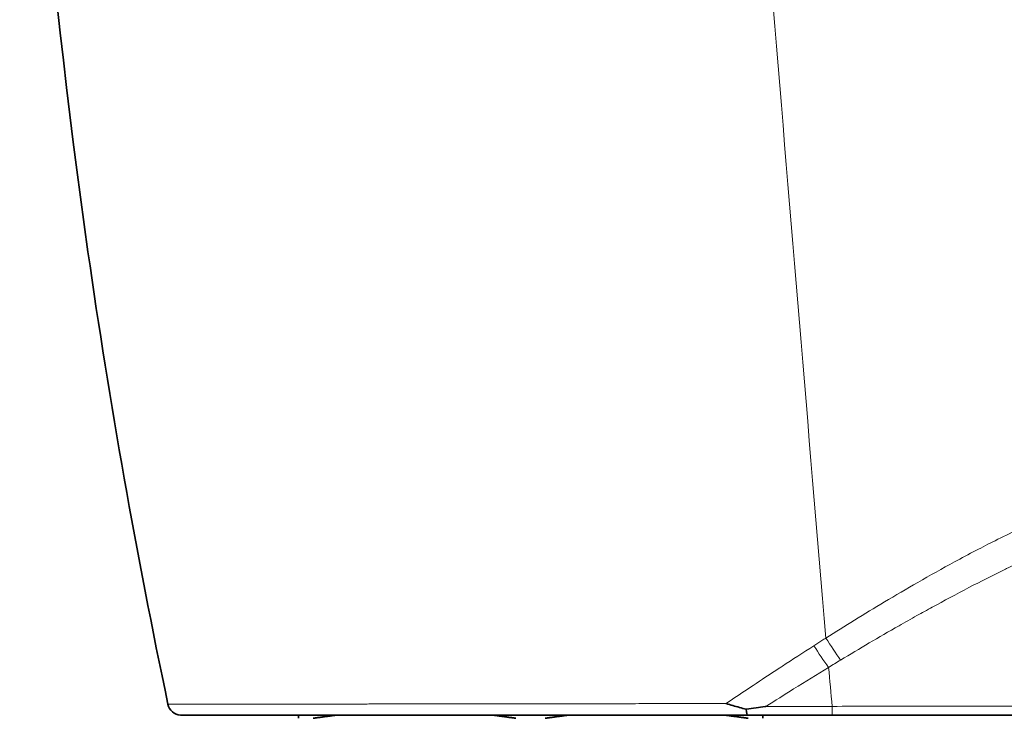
# Model space of a CAD drawing. Header units: millimetres. Extents: x 5 to 589, y 5 to 415.
# Tile 4 of 256: x 149 to 170, y 87 to 102. Entities that reach past the tile are written whole.
import ezdxf

# ---------------------------------------------------------------- set-up
doc = ezdxf.new("R2010")
doc.units = ezdxf.units.MM
doc.layers.add('Sichtbar (ISO)', color=7, linetype='Continuous', lineweight=35)
doc.layers.add('Sichtbar schmal (ISO)', color=7, linetype='Continuous', lineweight=18)

msp = doc.modelspace()

# ---------------------------------------------------------------- linework, layer by layer
at = {"layer": 'Sichtbar (ISO)'}
for p, q in [((169.9251833, 87.05836566), (169.92519982, 87.05836125)), ((153.26475867, 86.86351891), (153.14459857, 86.8635189)), ((153.52925494, 86.86351891), (153.26475867, 86.86351891)), ((154.45674454, 86.86351891), (154.03945266, 86.86351891)), ((154.61431142, 86.86351891), (154.45674454, 86.8635189)), ((155.193479, 86.86351891), (154.61431142, 86.86351891)), ((156.28885071, 86.86351891), (155.7647757, 86.86351891)), ((156.35191939, 86.8635189), (156.28885071, 86.8635189)), ((156.85814219, 86.86351891), (156.35191939, 86.86351891)), ((157.81358869, 86.86351891), (157.36063799, 86.86351891)), ((157.87678563, 86.8635189), (157.81358869, 86.8635189)), ((158.29330858, 86.86351891), (157.87678563, 86.86351891)), ((159.04249605, 86.86351891), (158.70334229, 86.86351891)), ((159.09985261, 86.8635189), (159.04249605, 86.8635189)), ((159.75616353, 86.86351891), (159.09985261, 86.86351891)), ((160.07983366, 86.86351891), (159.75616353, 86.86351891)), ((160.81998147, 86.86351891), (160.07983366, 86.86351891)), ((162.18679862, 86.86351891), (161.68947374, 86.86351891)), ((162.45095785, 86.8635189), (162.18679862, 86.8635189)), ((162.75292747, 86.86351891), (162.45095785, 86.86351891)), ((166.56849969, 86.86351891), (164.74199958, 86.86351891)), ((178.19751551, 86.86351891), (166.5684997, 86.86351891))]:
    msp.add_line(p, q, dxfattribs=at)
msp.add_arc((152.55145018, 87.16351891), 0.3, 191.916154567, 265.210975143, dxfattribs=at)
msp.add_ellipse((164.7419559, 87.16354962), major_axis=(-0.0000441, 0.30003077), ratio=0.0961255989, start_param=2.178350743, end_param=3.1415778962, dxfattribs=at)
for points in [[(149.06236745, 115.79560566), (149.14553315, 109.45089397), (149.63605834, 103.13559397), (150.53394303, 96.84970566)], [(150.53394303, 96.84970566), (150.99921648, 93.59243113), (151.57387378, 90.34305421), (152.25791495, 87.1015749)], [(164.71830157, 86.99227021), (164.66919929, 87.0046732), (164.57133842, 87.0307276), (164.42576426, 87.07263475), (164.32945163, 87.10190367), (164.28150651, 87.116706)], [(152.8857101, 86.86351891), (152.82003219, 86.86351893), (152.76389359, 86.86351895), (152.71762955, 86.8635189)], [(154.03945266, 86.86351891), (153.85370798, 86.8635189), (153.68293645, 86.86351891), (153.52925494, 86.86351891)], [(155.7647757, 86.86351891), (155.56651929, 86.86351891), (155.37586603, 86.86351891), (155.193479, 86.86351891)], [(157.36063799, 86.86351891), (157.18963446, 86.86351891), (157.0219289, 86.86351891), (156.85814219, 86.86351891)], [(158.70334229, 86.86351893), (158.56486273, 86.86351893), (158.42812121, 86.8635189), (158.29330858, 86.8635189)], [(161.68947374, 86.86351891), (161.39790468, 86.86351891), (161.10785894, 86.86351891), (160.81998147, 86.86351891)], [(164.74199958, 86.86351885), (164.07662201, 86.86351915), (163.41245742, 86.86351892), (162.75292747, 86.86351891)]]:
    msp.add_open_spline(points, degree=3, dxfattribs=at)
for points, knots in [([(165.1406677, 87.05415739), (165.13520237, 87.0533154), (165.1297365, 87.05247476), (165.1242701, 87.05163549), (165.05948469, 87.04168881), (164.99462393, 87.03193434), (164.92970131, 87.02240809), (164.85930069, 87.01207805), (164.7888273, 87.00201625), (164.71830157, 86.99227021)], [0, 0, 0, 0, 0.0389057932, 0.0389057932, 0.0389057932, 0.5, 0.5, 0.5, 1, 1, 1, 1]), ([(152.55394012, 86.86351821), (152.5531008, 86.8635182), (152.5524689, 86.86351823), (152.5517575, 86.86351842), (152.55157179, 86.86351848), (152.55122477, 86.86351879), (152.55112049, 86.86351882), (152.55069912, 86.86351973), (152.5505565, 86.86351974), (152.54976286, 86.86352348), (152.54944609, 86.86352324), (152.548002, 86.8635386), (152.54768817, 86.86354224), (152.54689332, 86.86355321), (152.54638824, 86.86356109), (152.54460772, 86.86359445), (152.5431227, 86.86363092), (152.53668892, 86.86384105), (152.531499, 86.8641394), (152.52640409, 86.86456625)], [0, 0, 0, 0, 0.012038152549, 0.012038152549, 0.018046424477, 0.018046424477, 0.021050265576, 0.021050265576, 0.022572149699, 0.022572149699, 0.023420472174, 0.023420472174, 0.02360702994, 0.02360702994, 0.023814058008, 0.023814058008, 0.024266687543, 0.024266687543, 0.02580160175, 0.02580160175, 0.02580160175, 0.02580160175]), ([(152.71762955, 86.86351891), (152.71751566, 86.86351891), (152.67363057, 86.86351889), (152.60876622, 86.8635188), (152.56707209, 86.86351923), (152.55623707, 86.86351851), (152.55394012, 86.86351847)], [0.896462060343, 0.896462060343, 0.896462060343, 0.896462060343, 0.896551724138, 0.931034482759, 0.965517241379, 0.985366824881, 0.985366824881, 0.985366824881, 0.985366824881]), ([(153.14459857, 86.86351891), (153.03955224, 86.86351891), (152.95535959, 86.8635189), (152.88576757, 86.86351891), (152.8857101, 86.86351891)], [0.827691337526, 0.827691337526, 0.827691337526, 0.827691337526, 0.862068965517, 0.862097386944, 0.862097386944, 0.862097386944, 0.862097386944])]:
    msp.add_open_spline(points, degree=3, knots=knots, dxfattribs=at)
for points, weights in [([(155.07277222, 86.86351891), (155.07268222, 86.83469292), (155.07258836, 86.79758304)], [1.80505670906, 1.78772634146, 1.76589963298]), ([(155.38837665, 86.79758304), (155.6372058, 86.83469292), (155.87581759, 86.86351891)], [1.76589963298, 1.78772634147, 1.80505670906]), ([(159.26817778, 86.86351891), (159.50678957, 86.83469292), (159.75561872, 86.79758304)], [1.80505670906, 1.78772634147, 1.76589963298]), ([(160.38755275, 86.79758304), (160.63647576, 86.83469292), (160.87517755, 86.86351891)], [1.76589963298, 1.78772634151, 1.80505670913]), ([(164.26881693, 86.86351895), (164.50751889, 86.83469295), (164.75644208, 86.79758304)], [1.80505673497, 1.78772635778, 1.76589963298]), ([(165.07258783, 86.79758304), (165.07268168, 86.83469292), (165.07277169, 86.86351891)], [1.76589963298, 1.78772634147, 1.80505670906]), ([(165.07405123, 86.86351891), (165.07414123, 86.83469292), (165.07423508, 86.79758304)], [1.80505670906, 1.78772634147, 1.76589963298])]:
    msp.add_rational_spline(points, weights, degree=2, dxfattribs=at)
at = {"layer": 'Sichtbar schmal (ISO)'}
for centre, major_axis, ratio, start_param, end_param in [((166.72739703, 88.78657256), (1.05428415, -1.69955433), 0.1930945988, 4.7455030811, 5.0362764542), ((166.47170457, 88.62722291), (1.06152224, -1.69504293), 0.1964112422, 4.7465506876, 5.0337126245), ((165.56378201, 39.44275493), (-10.46982841, 131.2483987), 0.0389918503, 5.0805127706, 5.0873788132), ((166.56849972, 87.16351891), (0, -0.3), 0.0082563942, 0.0000002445, 1.2021769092)]:
    msp.add_ellipse(centre, major_axis=major_axis, ratio=ratio, start_param=start_param, end_param=end_param, dxfattribs=at)
for points in [[(164.18781779, 115.79560566), (164.92058718, 106.67090222), (165.66956693, 97.58129963), (166.43431669, 88.52684437)], [(166.49107206, 87.89406634), (166.57787139, 87.946727), (166.66471203, 88.00050341), (166.75181588, 88.05269028)]]:
    msp.add_open_spline(points, degree=3, dxfattribs=at)
for points, knots in [([(178.19752763, 92.82355101), (177.61111022, 92.82355795), (177.00033345, 92.78412511), (176.36609707, 92.69959916), (176.11080467, 92.66557583), (175.85176949, 92.62423427), (175.58893251, 92.57522585), (175.31636919, 92.52440387), (175.03974326, 92.46541706), (174.75956362, 92.39804538), (174.30023917, 92.28759672), (173.83135095, 92.1545537), (173.35495543, 91.99855229), (173.14554723, 91.92997907), (172.93469423, 91.8569849), (172.72251922, 91.77957281), (172.52506043, 91.70752993), (172.32643129, 91.63162513), (172.12665782, 91.55191907), (171.77019955, 91.40969855), (171.4101006, 91.25536173), (171.04639634, 91.089258), (170.72706111, 90.94341761), (170.40494979, 90.78851241), (170.07980971, 90.62467606), (169.94300128, 90.55573903), (169.80565599, 90.48522203), (169.66775505, 90.41319398), (169.51392957, 90.33284828), (169.35945769, 90.25045903), (169.20437492, 90.16619433), (168.94221044, 90.02374645), (168.67830453, 89.87593262), (168.41249234, 89.72343293), (168.17504701, 89.58720765), (167.93607698, 89.44724975), (167.69555439, 89.30367496), (167.48183693, 89.17610092), (167.26689276, 89.04567205), (167.05090969, 88.91252618), (166.84627729, 88.78637761), (166.64071211, 88.65779022), (166.43431669, 88.52684437)], [0.00000019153, 0.00000019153, 0.00000019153, 0.00000019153, 0.1782507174, 0.1782507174, 0.1782507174, 0.25, 0.25, 0.25, 0.32440438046, 0.32440438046, 0.32440438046, 0.4463823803, 0.4463823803, 0.4463823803, 0.5, 0.5, 0.5, 0.54989876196, 0.54989876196, 0.54989876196, 0.63893373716, 0.63893373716, 0.63893373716, 0.71710715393, 0.71710715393, 0.71710715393, 0.75, 0.75, 0.75, 0.78669124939, 0.78669124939, 0.78669124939, 0.84871711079, 0.84871711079, 0.84871711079, 0.90412371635, 0.90412371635, 0.90412371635, 0.95335551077, 0.95335551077, 0.95335551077, 1, 1, 1, 1]), ([(166.75181597, 88.05269033), (166.95241756, 88.17432167), (167.15943932, 88.29798079), (167.36808645, 88.42072457), (167.5767336, 88.54346836), (167.78700643, 88.66529007), (168.01194819, 88.79325934), (168.13571722, 88.86367147), (168.26395878, 88.93594833), (168.39599328, 89.00958118), (168.5039225, 89.06977101), (168.61438327, 89.13086652), (168.72709315, 89.19259585), (168.97768592, 89.32984137), (169.23926096, 89.47021242), (169.51408327, 89.61324959), (169.76686575, 89.74481566), (170.03085576, 89.87863331), (170.30646914, 90.01300895), (170.33049957, 90.02472501), (170.35461853, 90.03644514), (170.37882596, 90.04816811), (170.68067677, 90.1943459), (170.99630858, 90.3410021), (171.3291793, 90.48715482), (171.66205002, 90.63330754), (172.01215956, 90.77895803), (172.38532114, 90.92245064), (172.75848273, 91.06594325), (173.15469636, 91.20727795), (173.57768734, 91.34157711), (173.78114216, 91.40617378), (173.99077719, 91.46909609), (174.20698072, 91.52957417), (174.44027329, 91.59483253), (174.68121588, 91.65724998), (174.93022548, 91.71563555), (175.41000433, 91.82812987), (175.91979367, 91.92585558), (176.46405921, 91.99694668), (177.00832475, 92.06803779), (177.58706654, 92.11249113), (178.19752217, 92.11248525)], [0.00000001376, 0.00000001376, 0.00000001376, 0.00000001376, 0.09090909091, 0.09090909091, 0.09090909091, 0.18181818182, 0.18181818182, 0.18181818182, 0.23183881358, 0.23183881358, 0.23183881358, 0.27272727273, 0.27272727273, 0.27272727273, 0.36363636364, 0.36363636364, 0.36363636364, 0.44725485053, 0.44725485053, 0.44725485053, 0.45454545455, 0.45454545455, 0.45454545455, 0.54545454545, 0.54545454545, 0.54545454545, 0.63636363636, 0.63636363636, 0.63636363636, 0.72727272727, 0.72727272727, 0.72727272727, 0.77099917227, 0.77099917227, 0.77099917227, 0.81818181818, 0.81818181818, 0.81818181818, 0.90909090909, 0.90909090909, 0.90909090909, 1, 1, 1, 1]), ([(166.17522969, 88.36095536), (166.20407955, 88.37880766), (166.23286362, 88.39727916), (166.26161812, 88.41593814), (166.29028371, 88.43453943), (166.31891989, 88.45332702), (166.34756982, 88.47187895), (166.37646297, 88.49058838), (166.40537001, 88.50905807), (166.43431361, 88.52684248)], [0, 0, 0, 0, 0.33307635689, 0.33307635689, 0.33307635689, 0.66512286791, 0.66512286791, 0.66512286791, 0.99998812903, 0.99998812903, 0.99998812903, 0.99998812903]), ([(164.28150657, 87.11670605), (164.42826505, 87.21513708), (164.58004334, 87.31651958), (164.73670111, 87.42062699), (164.7791969, 87.4488677), (164.8220517, 87.47730873), (164.86526271, 87.50594606), (165.04615902, 87.6258319), (165.23329827, 87.74915236), (165.42684497, 87.87579609), (165.44996519, 87.89092439), (165.47317685, 87.90610007), (165.49648023, 87.92132285), (165.7148636, 88.06398039), (165.94130234, 88.21078379), (166.17522969, 88.36095536)], [0, 0, 0, 0, 0.2622059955, 0.2622059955, 0.2622059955, 0.3333333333, 0.3333333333, 0.3333333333, 0.6310971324, 0.6310971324, 0.6310971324, 0.6666666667, 0.6666666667, 0.6666666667, 1, 1, 1, 1]), ([(165.1406677, 87.05415749), (165.3402684, 87.17940105), (165.53973464, 87.30495093), (165.73897293, 87.42958584), (165.99012097, 87.58669326), (166.24091072, 87.74234627), (166.4910719, 87.89406625)], [0, 0, 0, 0, 0.44237192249, 0.44237192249, 0.44237192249, 0.99999988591, 0.99999988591, 0.99999988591, 0.99999988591]), ([(164.28150656, 87.11670605), (164.04646491, 87.11616496), (163.82001673, 87.11566962), (163.60253075, 87.11521912), (163.38504478, 87.11476862), (163.17651993, 87.11436203), (162.97640424, 87.11399614), (162.81235951, 87.1136962), (162.65397804, 87.11342396), (162.50109015, 87.11317361), (162.46747241, 87.11311856), (162.4341203, 87.11306455), (162.40103612, 87.11301173), (162.21749059, 87.11271873), (162.04210747, 87.11245901), (161.87464977, 87.11222272), (161.7344712, 87.11202492), (161.59983716, 87.11184327), (161.47048634, 87.11168099), (161.44531432, 87.11164941), (161.42034204, 87.1116186), (161.39556565, 87.11158841), (161.24347149, 87.11140313), (161.09880893, 87.111241), (160.96066283, 87.11109866), (160.82251673, 87.11095633), (160.69088629, 87.11083331), (160.5645494, 87.11072359), (160.52780686, 87.11069168), (160.49150877, 87.11066069), (160.45562326, 87.11063013), (160.36811873, 87.11055559), (160.28306519, 87.11048231), (160.19992418, 87.11040792), (160.08268713, 87.11030301), (159.96926734, 87.11019586), (159.85814095, 87.11008832), (159.74701455, 87.10998077), (159.63817697, 87.10987056), (159.52901114, 87.10975789), (159.50634936, 87.1097345), (159.48367608, 87.10971153), (159.46095409, 87.10968806), (159.37422023, 87.10959846), (159.28677301, 87.1094959), (159.19682093, 87.10939017), (159.08330379, 87.10925673), (158.96577283, 87.1091095), (158.84139998, 87.10891893), (158.7267324, 87.10874322), (158.6062613, 87.10853573), (158.48036181, 87.10831889), (158.46970588, 87.10830054), (158.45901133, 87.10828217), (158.4482782, 87.10826382), (158.31073347, 87.10802867), (158.16685171, 87.10778926), (158.01791801, 87.10757445), (157.8689843, 87.10735963), (157.71498905, 87.10716608), (157.55617157, 87.10698029), (157.39735409, 87.1067945), (157.23368631, 87.10660645), (157.0653504, 87.10640362), (156.94258052, 87.10625569), (156.81735378, 87.10610798), (156.68988435, 87.10595553), (156.64257408, 87.10589895), (156.59495461, 87.10584193), (156.5470486, 87.10578718), (156.37006803, 87.10558492), (156.18903829, 87.10537534), (156.00432211, 87.1051685), (155.81960594, 87.10496166), (155.63120298, 87.10475712), (155.44029675, 87.10454915), (155.3490416, 87.10444973), (155.25720327, 87.10435553), (155.16500267, 87.10425613), (155.06431916, 87.1041476), (154.96320522, 87.10403218), (154.86190352, 87.10392796), (154.66783513, 87.10372829), (154.47306501, 87.10352867), (154.27879767, 87.10333567), (154.16255665, 87.10322019), (154.04660361, 87.10309502), (153.93311459, 87.10300759), (153.85693553, 87.10294891), (153.78185813, 87.10290284), (153.708558, 87.10282009), (153.52605777, 87.10261406), (153.35515386, 87.10246802), (153.20861087, 87.10238594), (153.13718899, 87.10234593), (153.07136489, 87.10228084), (153.01085311, 87.10222341), (152.94720718, 87.102163), (152.88943501, 87.10211101), (152.83702683, 87.1020738), (152.73479124, 87.10200121), (152.65274703, 87.10192853), (152.58477995, 87.10185417), (152.52900505, 87.10179314), (152.48282778, 87.10176107), (152.44446095, 87.10173026), (152.43607411, 87.10172352), (152.42806118, 87.10171732), (152.42040268, 87.10171214), (152.37770927, 87.10168325), (152.34596775, 87.10164916), (152.32215639, 87.10162781), (152.29834503, 87.10160645), (152.28246478, 87.10159795), (152.27234347, 87.10158617), (152.26222224, 87.1015744), (152.25792965, 87.10157408), (152.25791495, 87.1015749)], [0, 0, 0, 0, 0.03448275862, 0.03448275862, 0.03448275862, 0.06896551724, 0.06896551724, 0.06896551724, 0.09723274, 0.09723274, 0.09723274, 0.10344827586, 0.10344827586, 0.10344827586, 0.13793103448, 0.13793103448, 0.13793103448, 0.16679649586, 0.16679649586, 0.16679649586, 0.1724137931, 0.1724137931, 0.1724137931, 0.20689655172, 0.20689655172, 0.20689655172, 0.24137931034, 0.24137931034, 0.24137931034, 0.25140792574, 0.25140792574, 0.25140792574, 0.27586206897, 0.27586206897, 0.27586206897, 0.31034482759, 0.31034482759, 0.31034482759, 0.34482758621, 0.34482758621, 0.34482758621, 0.35198587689, 0.35198587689, 0.35198587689, 0.37931034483, 0.37931034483, 0.37931034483, 0.41379310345, 0.41379310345, 0.41379310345, 0.4455850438, 0.4455850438, 0.4455850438, 0.44827586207, 0.44827586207, 0.44827586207, 0.48275862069, 0.48275862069, 0.48275862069, 0.51724137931, 0.51724137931, 0.51724137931, 0.55172413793, 0.55172413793, 0.55172413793, 0.57687292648, 0.57687292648, 0.57687292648, 0.58620689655, 0.58620689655, 0.58620689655, 0.62068965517, 0.62068965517, 0.62068965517, 0.65517241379, 0.65517241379, 0.65517241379, 0.67165552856, 0.67165552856, 0.67165552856, 0.68965517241, 0.68965517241, 0.68965517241, 0.72413793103, 0.72413793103, 0.72413793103, 0.74477089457, 0.74477089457, 0.74477089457, 0.75862068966, 0.75862068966, 0.75862068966, 0.79310344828, 0.79310344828, 0.79310344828, 0.8099095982, 0.8099095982, 0.8099095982, 0.8275862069, 0.8275862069, 0.8275862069, 0.86206896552, 0.86206896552, 0.86206896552, 0.8903660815, 0.8903660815, 0.8903660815, 0.89655172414, 0.89655172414, 0.89655172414, 0.93103448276, 0.93103448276, 0.93103448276, 0.96551724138, 0.96551724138, 0.96551724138, 0.99999970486, 0.99999970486, 0.99999970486, 0.99999970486]), ([(166.57081026, 87.05542049), (166.40645183, 87.05528921), (166.24384447, 87.05515374), (166.08337342, 87.05501621), (166.00003194, 87.05494478), (165.91726678, 87.05487253), (165.83496002, 87.05479946), (165.75878805, 87.05473184), (165.68300869, 87.05466351), (165.60752878, 87.05459447), (165.45048993, 87.05445084), (165.29474697, 87.05430514), (165.1406677, 87.05415739)], [0.00000000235, 0.00000000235, 0.00000000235, 0.00000000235, 0.33333333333, 0.33333333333, 0.33333333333, 0.50645173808, 0.50645173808, 0.50645173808, 0.66666666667, 0.66666666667, 0.66666666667, 1, 1, 1, 1]), ([(178.19752531, 87.06080323), (177.72717256, 87.06080276), (177.27897173, 87.0607738), (176.85601335, 87.06072414), (176.43305483, 87.06067448), (176.03533877, 87.06060668), (175.65349975, 87.06052639), (175.27166074, 87.06044611), (174.90569883, 87.06035036), (174.55657429, 87.06024569), (174.48316926, 87.06022368), (174.41050801, 87.06019926), (174.33857571, 87.06017463), (174.06838794, 87.06008212), (173.80848239, 87.06000284), (173.55802238, 87.05990849), (173.2408822, 87.05978901), (172.93888901, 87.0596634), (172.64816406, 87.05953338), (172.35743911, 87.05940336), (172.07798241, 87.05926817), (171.8094381, 87.05912949), (171.54089378, 87.05899082), (171.28326183, 87.0588491), (171.03380961, 87.05870543), (170.84592192, 87.05859722), (170.66266776, 87.05845661), (170.48020761, 87.05835993), (170.4204215, 87.05832825), (170.36072085, 87.05829741), (170.30096622, 87.05825868), (170.05884751, 87.05810175), (169.81588242, 87.05793688), (169.57393355, 87.05776472), (169.33198468, 87.05759255), (169.091052, 87.05741355), (168.85413134, 87.05723509), (168.74952327, 87.0571563), (168.64571404, 87.05705594), (168.54189876, 87.0569723), (168.41058891, 87.05686651), (168.27926922, 87.05679278), (168.14641917, 87.05668886), (167.90853614, 87.05650278), (167.66567874, 87.05630825), (167.40441942, 87.05609601), (167.1431601, 87.05588378), (166.86349875, 87.05565699), (166.57081026, 87.05542049)], [0.00000002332, 0.00000002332, 0.00000002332, 0.00000002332, 0.07692307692, 0.07692307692, 0.07692307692, 0.15384615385, 0.15384615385, 0.15384615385, 0.23076923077, 0.23076923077, 0.23076923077, 0.24694265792, 0.24694265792, 0.24694265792, 0.30769230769, 0.30769230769, 0.30769230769, 0.38461538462, 0.38461538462, 0.38461538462, 0.46153846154, 0.46153846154, 0.46153846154, 0.53846153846, 0.53846153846, 0.53846153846, 0.59640008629, 0.59640008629, 0.59640008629, 0.61538461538, 0.61538461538, 0.61538461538, 0.69230769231, 0.69230769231, 0.69230769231, 0.76923076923, 0.76923076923, 0.76923076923, 0.80319477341, 0.80319477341, 0.80319477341, 0.84615384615, 0.84615384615, 0.84615384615, 0.92307692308, 0.92307692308, 0.92307692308, 1, 1, 1, 1])]:
    msp.add_open_spline(points, degree=3, knots=knots, dxfattribs=at)

doc.saveas('drawing.dxf')
